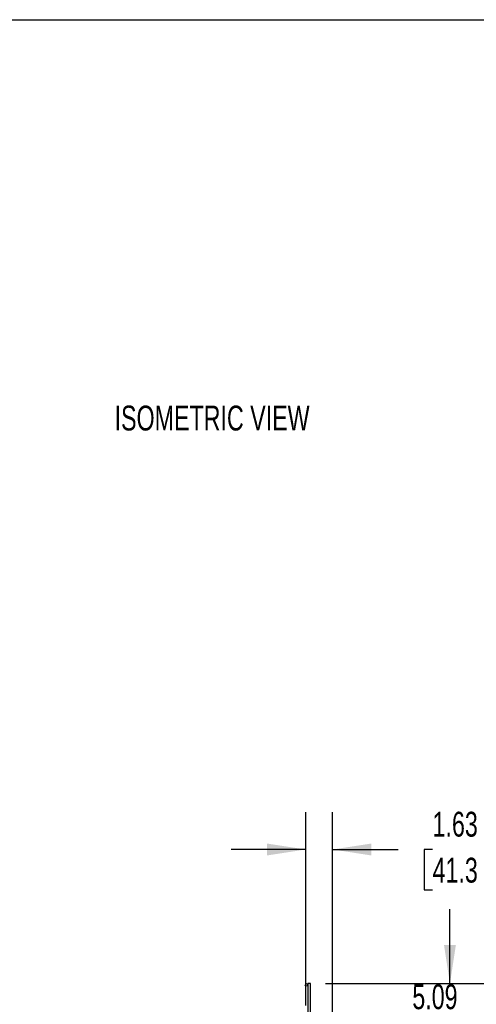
# Model space of a CAD drawing. Header units: inches. Extents: x 0.2 to 10.8, y 0.2 to 8.2.
# Tile 16 of 56: x 6.2 to 7.7, y 4.9 to 8.2. Entities that reach past the tile are written whole.
import ezdxf

# ---------------------------------------------------------------- set-up
doc = ezdxf.new("R2010")
doc.units = ezdxf.units.IN
doc.header["$MEASUREMENT"] = 0
doc.layers.add('DIMENSIONS', color=140, linetype='Continuous', lineweight=25)
doc.layers.add('TEXT', color=140, linetype='Continuous', lineweight=25)
doc.styles.add('SLDTEXTSTYLE0', font='TXT', dxfattribs={"width": 0.7})
doc.dimstyles.new('SLDDIMSTYLE2', dxfattribs={"dimtxt": 0.084961, "dimasz": 0.13, "dimexe": 0, "dimexo": 0.0625, "dimgap": 0.02124, "dimtad": 0, "dimtih": 1, "dimtoh": 1, "dimlfac": 18, "dimrnd": 1e-09, "dimzin": 12, "dimdsep": 46, "dimtxsty": 'SLDTEXTSTYLE0', "dimsah": 1, "dimcen": 0.09, "dimadec": 0, "dimazin": 3, "dimtfac": 1, "dimtmove": 0, "dimatfit": 0, "dimfxl": 0, "dimfrac": 2, "dimtolj": 1, "dimtzin": 12, "dimarcsym": 0})

# ---------------------------------------------------------------- blocks, each defined once
blk = doc.blocks.new('SW_NOTE_0_1')
at = {"layer": 'DIMENSIONS', "color": 0, "insert": (0, 0.859), "char_height": 0.66667, "attachment_point": 1, "style": 'SLDTEXTSTYLE0'}
blk.add_mtext('ISOMETRIC VIEW', dxfattribs=at)
blk = doc.blocks.new('ISOMETRIC_VIEW')
at = {"layer": 'DIMENSIONS', "color": 140}
blk.add_blockref('SW_NOTE_0_1', (0, -0.097), dxfattribs=at)
blk = doc.blocks.new('_D_6')
at = {"layer": 'DIMENSIONS'}
for p, q in [((7.1637, 4.9454), (7.1637, 5.5933)), ((7.254, 4.7863), (7.254, 5.5933)), ((7.1637, 5.4683), (6.9137, 5.4683)), ((7.254, 5.4683), (7.4743, 5.4683)), ((7.5894, 5.4683), (7.5609, 5.4683)), ((7.5609, 5.4683), (7.5609, 5.3333)), ((7.8419, 5.4683), (7.8704, 5.4683)), ((7.8704, 5.4683), (7.8704, 5.3333)), ((7.5609, 5.3333), (7.5894, 5.3333)), ((7.8704, 5.3333), (7.8419, 5.3333))]:
    blk.add_line(p, q, dxfattribs=at)
for points in [[(7.1637, 5.4683), (7.0337, 5.4883), (7.0337, 5.4483)], [(7.254, 5.4683), (7.384, 5.4483), (7.384, 5.4883)]]:
    blk.add_solid(points, dxfattribs=at)
at = {"layer": 'DIMENSIONS', "char_height": 0.08333, "attachment_point": 1, "style": 'SLDTEXTSTYLE0'}
for s, insert in [('1.63', (7.5894, 5.5948)), ('41.3', (7.5894, 5.4407))]:
    blk.add_mtext(s, dxfattribs=dict(at, insert=insert))
blk = doc.blocks.new('_D_7')
at = {"layer": 'DIMENSIONS'}
for p, q in [((7.6477, 5.0186), (7.6477, 5.2686)), ((7.2301, 5.0186), (7.7727, 5.0186)), ((7.4862, 4.8899), (7.4576, 4.8899)), ((7.4576, 4.8899), (7.4576, 4.7549)), ((7.8093, 4.8899), (7.8378, 4.8899)), ((7.8378, 4.8899), (7.8378, 4.7549)), ((7.4576, 4.7549), (7.4862, 4.7549)), ((7.8378, 4.7549), (7.8093, 4.7549)), ((7.2907, 4.736), (7.7727, 4.736)), ((7.6477, 4.736), (7.6477, 4.486))]:
    blk.add_line(p, q, dxfattribs=at)
for points in [[(7.6477, 5.0186), (7.6677, 5.1486), (7.6277, 5.1486)], [(7.6477, 4.736), (7.6277, 4.606), (7.6677, 4.606)]]:
    blk.add_solid(points, dxfattribs=at)
at = {"layer": 'DIMENSIONS', "char_height": 0.08333, "attachment_point": 1, "style": 'SLDTEXTSTYLE0'}
for s, insert in [('5.09', (7.5215, 5.0163)), ('129.2', (7.4862, 4.8623))]:
    blk.add_mtext(s, dxfattribs=dict(at, insert=insert))

msp = doc.modelspace()

# ---------------------------------------------------------------- linework, layer by layer
for p, q in [((7.17119, 5.01864), (7.17119, 4.89538)), ((7.18008, 5.01864), (7.17119, 5.01864)), ((7.18008, 4.84563), (7.18008, 5.01864))]:
    msp.add_line(p, q)
msp.add_circle((7.16675, 5.0142), 0.00444)
at = {"layer": 'TEXT'}
msp.add_line((0.25, 8.25), (10.75, 8.25), dxfattribs=at)

# ---------------------------------------------------------------- block references
at = {"color": 7, "linetype": 'Continuous', "xscale": 0.125, "yscale": 0.125, "zscale": 0.125}
msp.add_blockref('ISOMETRIC_VIEW', (6.5223, 6.86097), dxfattribs=at)

# ---------------------------------------------------------------- dimensions: what is measured, and where the dimension line sits
at = {"layer": 'DIMENSIONS'}
for base, p1, p2, angle, picture, middle in [((7.1637479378, 5.4683103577), (7.2540257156, 4.7363103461), (7.1637479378, 4.8953797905), 0, '_D_6', (7.715680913, 5.4683103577)), ((7.64773, 5.01864), (7.24069, 4.73602), (7.18008, 5.01864), 90, '_D_7', (7.64773, 4.88989))]:
    dim = msp.add_linear_dim(base=base, p1=p1, p2=p2, angle=angle, dimstyle='SLDDIMSTYLE2', dxfattribs=at)
    dim.commit()
    dim.dimension.update_dxf_attribs({"geometry": picture, "text_midpoint": middle, "dimtype": 160})

doc.saveas('drawing.dxf')
